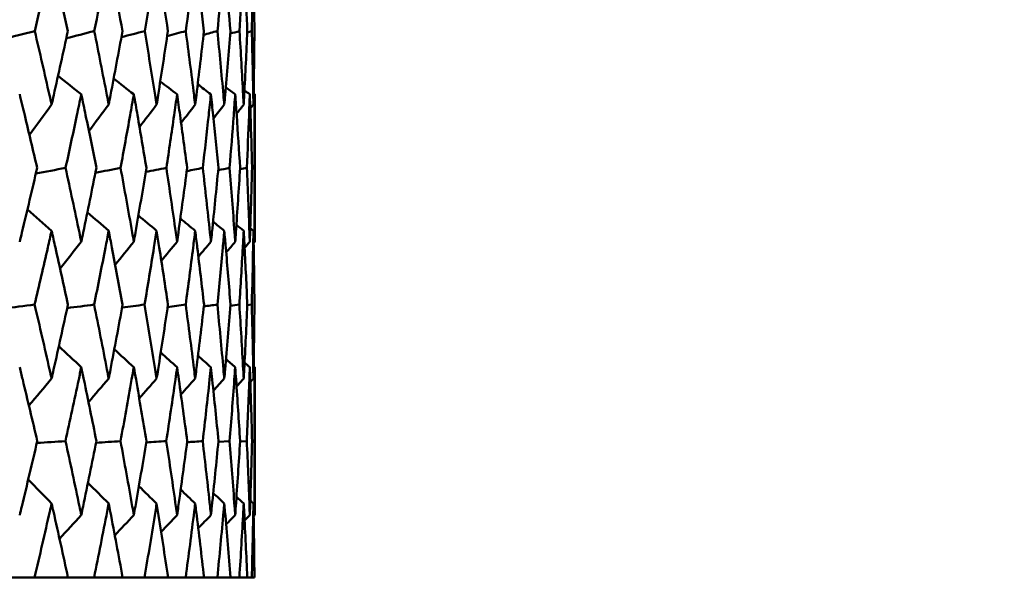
# Model space of a CAD drawing. Header units: millimetres. Extents: x 61 to 1929, y 482 to 2664.
# Tile 81 of 219: x 577.47 to 585.45, y 713.27 to 717.87. Entities that reach past the tile are written whole.
import ezdxf

# ---------------------------------------------------------------- set-up
doc = ezdxf.new("R2010")
doc.units = ezdxf.units.MM
doc.header["$LTSCALE"] = 10
doc.layers.add('Widoczne (ISO)', color=7, linetype='Continuous', lineweight=50)

msp = doc.modelspace()

# ---------------------------------------------------------------- linework, layer by layer
at = {"layer": 'Widoczne (ISO)'}
for p, q in [((579.3742, 717.2636), (579.3742, 716.0701)), ((579.3531, 716.6642), (579.3714, 716.6681)), ((579.3143, 715.5562), (579.3508, 715.5613)), ((579.3742, 715.0544), (579.3742, 713.8578)), ((579.0803, 714.45), (579.171, 714.4562)), ((579.2561, 714.4524), (579.3105, 714.4562)), ((579.3532, 714.4549), (579.3713, 714.4562)), ((577.5913, 713.3536), (577.3465, 713.3536)), ((577.5913, 713.3536), (577.862, 713.3536)), ((578.0737, 713.3536), (577.862, 713.3536)), ((578.0737, 713.3536), (578.3046, 713.3536)), ((578.4822, 713.3536), (578.3046, 713.3536)), ((578.4822, 713.3536), (578.6724, 713.3536)), ((578.8154, 713.3536), (578.6724, 713.3536)), ((578.8154, 713.3536), (578.9641, 713.3536)), ((579.0718, 713.3536), (578.9641, 713.3536)), ((579.0718, 713.3536), (579.1784, 713.3536)), ((579.2505, 713.3536), (579.1784, 713.3536)), ((579.2505, 713.3536), (579.3146, 713.3536)), ((579.3508, 713.3536), (579.3146, 713.3536)), ((579.3508, 713.3536), (579.3722, 713.3536))]:
    msp.add_line(p, q, dxfattribs=at)
msp.add_circle((559.3742, 751.3536), 50, dxfattribs=at)
for points, knots in [([(577.7293, 718.3678), (577.714, 718.3002), (577.6986, 718.2325), (577.6534, 718.0351), (577.6233, 717.9054), (577.5929, 717.7757)], [0.03825175, 0.03825175, 0.03825175, 0.03825175, 0.06160817, 0.06160817, 0.10638617, 0.10638617, 0.10638617, 0.10638617]), ([(577.8606, 717.7757), (577.8324, 717.9054), (577.8038, 718.0351), (577.7598, 718.2325), (577.7446, 718.3002), (577.7293, 718.3678)], [0.01681985, 0.01681985, 0.01681985, 0.01681985, 0.06159108, 0.06159108, 0.08495433, 0.08495433, 0.08495433, 0.08495433]), ([(578.1918, 718.3678), (578.1788, 718.3002), (578.1656, 718.2325), (578.127, 718.0351), (578.1012, 717.9054), (578.075, 717.7757)], [0.03825175, 0.03825175, 0.03825175, 0.03825175, 0.06160817, 0.06160817, 0.10638617, 0.10638617, 0.10638617, 0.10638617]), ([(578.3033, 717.7757), (578.2795, 717.9054), (578.2553, 718.0351), (578.2178, 718.2325), (578.2049, 718.3002), (578.1918, 718.3678)], [0.01681985, 0.01681985, 0.01681985, 0.01681985, 0.06159108, 0.06159108, 0.08495433, 0.08495433, 0.08495433, 0.08495433]), ([(578.5801, 718.3678), (578.5694, 718.3002), (578.5585, 718.2325), (578.5265, 718.0351), (578.5051, 717.9054), (578.4834, 717.7757)], [0.03825175, 0.03825175, 0.03825175, 0.03825175, 0.06160817, 0.06160817, 0.10638617, 0.10638617, 0.10638617, 0.10638617]), ([(578.6714, 717.7757), (578.652, 717.9054), (578.6322, 718.0351), (578.6015, 718.2325), (578.5909, 718.3002), (578.5801, 718.3678)], [0.01681985, 0.01681985, 0.01681985, 0.01681985, 0.06159108, 0.06159108, 0.08495433, 0.08495433, 0.08495433, 0.08495433]), ([(578.8926, 718.3678), (578.8842, 718.3002), (578.8756, 718.2325), (578.8505, 718.0351), (578.8336, 717.9054), (578.8163, 717.7757)], [0.03825175, 0.03825175, 0.03825175, 0.03825175, 0.06160817, 0.06160817, 0.10638617, 0.10638617, 0.10638617, 0.10638617]), ([(578.9633, 717.7757), (578.9484, 717.9054), (578.9331, 718.0351), (578.9093, 718.2325), (578.901, 718.3002), (578.8926, 718.3678)], [0.01681985, 0.01681985, 0.01681985, 0.01681985, 0.06159108, 0.06159108, 0.08495433, 0.08495433, 0.08495433, 0.08495433]), ([(579.128, 718.3678), (579.122, 718.3002), (579.1158, 718.2325), (579.0976, 718.0351), (579.0852, 717.9054), (579.0725, 717.7757)], [0.03825175, 0.03825175, 0.03825175, 0.03825175, 0.06160817, 0.06160817, 0.10638617, 0.10638617, 0.10638617, 0.10638617]), ([(579.1779, 717.7757), (579.1676, 717.9054), (579.1569, 718.0351), (579.1399, 718.2325), (579.134, 718.3002), (579.128, 718.3678)], [0.01681985, 0.01681985, 0.01681985, 0.01681985, 0.06159108, 0.06159108, 0.08495433, 0.08495433, 0.08495433, 0.08495433]), ([(579.2855, 718.3678), (579.2818, 718.3002), (579.2781, 718.2325), (579.2669, 718.0351), (579.2591, 717.9054), (579.2509, 717.7757)], [0.03825175, 0.03825175, 0.03825175, 0.03825175, 0.06160817, 0.06160817, 0.10638617, 0.10638617, 0.10638617, 0.10638617]), ([(579.3144, 717.7757), (579.3086, 717.9054), (579.3025, 718.0351), (579.2926, 718.2325), (579.2891, 718.3002), (579.2855, 718.3678)], [0.01681985, 0.01681985, 0.01681985, 0.01681985, 0.06159108, 0.06159108, 0.08495433, 0.08495433, 0.08495433, 0.08495433]), ([(579.3644, 718.3678), (579.3631, 718.3002), (579.3618, 718.2325), (579.3576, 718.0351), (579.3545, 717.9054), (579.3509, 717.7757)], [0.03825175, 0.03825175, 0.03825175, 0.03825175, 0.06160817, 0.06160817, 0.10638617, 0.10638617, 0.10638617, 0.10638617]), ([(579.3721, 717.7757), (579.371, 717.9054), (579.3695, 718.0351), (579.3667, 718.2325), (579.3656, 718.3002), (579.3644, 718.3678)], [0.01681985, 0.01681985, 0.01681985, 0.01681985, 0.06159108, 0.06159108, 0.08495433, 0.08495433, 0.08495433, 0.08495433]), ([(577.5929, 717.7757), (577.6332, 717.6027), (577.673, 717.4296), (577.7178, 717.231), (577.7236, 717.2054), (577.7293, 717.1799)], [0.02053386, 0.02053386, 0.02053386, 0.02053386, 0.08016461, 0.08016461, 0.08898694, 0.08898694, 0.08898694, 0.08898694]), ([(577.7293, 717.1799), (577.7351, 717.2054), (577.7408, 717.2309), (577.7852, 717.4295), (577.8232, 717.6026), (577.8606, 717.7757)], [0.07138254, 0.07138254, 0.07138254, 0.07138254, 0.08018544, 0.08018544, 0.13983561, 0.13983561, 0.13983561, 0.13983561]), ([(578.075, 717.7757), (578.1097, 717.6027), (578.1437, 717.4296), (578.182, 717.231), (578.1869, 717.2054), (578.1918, 717.1799)], [0.02053386, 0.02053386, 0.02053386, 0.02053386, 0.08016461, 0.08016461, 0.08898694, 0.08898694, 0.08898694, 0.08898694]), ([(578.1918, 717.1799), (578.1967, 717.2054), (578.2016, 717.2309), (578.2394, 717.4295), (578.2717, 717.6026), (578.3033, 717.7757)], [0.07138254, 0.07138254, 0.07138254, 0.07138254, 0.08018544, 0.08018544, 0.13983561, 0.13983561, 0.13983561, 0.13983561]), ([(578.4834, 717.7757), (578.5122, 717.6027), (578.5404, 717.4296), (578.572, 717.231), (578.5761, 717.2054), (578.5801, 717.1799)], [0.02053386, 0.02053386, 0.02053386, 0.02053386, 0.08016461, 0.08016461, 0.08898694, 0.08898694, 0.08898694, 0.08898694]), ([(578.5801, 717.1799), (578.5841, 717.2054), (578.5881, 717.2309), (578.6193, 717.4295), (578.6457, 717.6026), (578.6714, 717.7757)], [0.07138254, 0.07138254, 0.07138254, 0.07138254, 0.08018544, 0.08018544, 0.13983561, 0.13983561, 0.13983561, 0.13983561]), ([(578.8163, 717.7757), (578.8392, 717.6027), (578.8615, 717.4296), (578.8862, 717.231), (578.8894, 717.2054), (578.8926, 717.1799)], [0.02053386, 0.02053386, 0.02053386, 0.02053386, 0.08016461, 0.08016461, 0.08898694, 0.08898694, 0.08898694, 0.08898694]), ([(578.8926, 717.1799), (578.8957, 717.2054), (578.8989, 717.2309), (578.9231, 717.4295), (578.9436, 717.6026), (578.9633, 717.7757)], [0.07138254, 0.07138254, 0.07138254, 0.07138254, 0.08018544, 0.08018544, 0.13983561, 0.13983561, 0.13983561, 0.13983561]), ([(579.0725, 717.7757), (579.0894, 717.6027), (579.1056, 717.4296), (579.1234, 717.231), (579.1257, 717.2054), (579.128, 717.1799)], [0.02053386, 0.02053386, 0.02053386, 0.02053386, 0.08016461, 0.08016461, 0.08898694, 0.08898694, 0.08898694, 0.08898694]), ([(579.128, 717.1799), (579.1303, 717.2054), (579.1325, 717.2309), (579.1498, 717.4295), (579.1642, 717.6026), (579.1779, 717.7757)], [0.07138254, 0.07138254, 0.07138254, 0.07138254, 0.08018544, 0.08018544, 0.13983561, 0.13983561, 0.13983561, 0.13983561]), ([(579.2509, 717.7757), (579.2618, 717.6027), (579.2719, 717.4296), (579.2827, 717.231), (579.2841, 717.2054), (579.2855, 717.1799)], [0.02053386, 0.02053386, 0.02053386, 0.02053386, 0.08016461, 0.08016461, 0.08898694, 0.08898694, 0.08898694, 0.08898694]), ([(579.2855, 717.1799), (579.2868, 717.2054), (579.2882, 717.2309), (579.2985, 717.4295), (579.3068, 717.6026), (579.3144, 717.7757)], [0.07138254, 0.07138254, 0.07138254, 0.07138254, 0.08018544, 0.08018544, 0.13983561, 0.13983561, 0.13983561, 0.13983561]), ([(579.3509, 717.7757), (579.3557, 717.6027), (579.3597, 717.4296), (579.3634, 717.231), (579.3639, 717.2054), (579.3644, 717.1799)], [0.02053386, 0.02053386, 0.02053386, 0.02053386, 0.08016461, 0.08016461, 0.08898694, 0.08898694, 0.08898694, 0.08898694]), ([(579.3644, 717.1799), (579.3648, 717.2054), (579.3653, 717.2309), (579.3685, 717.4295), (579.3707, 717.6026), (579.3721, 717.7757)], [0.07138254, 0.07138254, 0.07138254, 0.07138254, 0.08018544, 0.08018544, 0.13983561, 0.13983561, 0.13983561, 0.13983561]), ([(577.6124, 716.6681), (577.5792, 716.8101), (577.5457, 716.9521), (577.4981, 717.1506), (577.4845, 717.2071), (577.4708, 717.2636)], [0.01259731, 0.01259731, 0.01259731, 0.01259731, 0.06159863, 0.06159863, 0.08110666, 0.08110666, 0.08110666, 0.08110666]), ([(577.9698, 717.2636), (577.9579, 717.2071), (577.946, 717.1506), (577.904, 716.9521), (577.8734, 716.8101), (577.8424, 716.6681)], [0.04208868, 0.04208868, 0.04208868, 0.04208868, 0.06158988, 0.06158988, 0.11059803, 0.11059803, 0.11059803, 0.11059803]), ([(578.0918, 716.6681), (578.0633, 716.8101), (578.0344, 716.9521), (577.9934, 717.1506), (577.9816, 717.2071), (577.9698, 717.2636)], [0.01259731, 0.01259731, 0.01259731, 0.01259731, 0.06159863, 0.06159863, 0.08110666, 0.08110666, 0.08110666, 0.08110666]), ([(578.3954, 717.2636), (578.3854, 717.2071), (578.3754, 717.1506), (578.34, 716.9521), (578.3142, 716.8101), (578.288, 716.6681)], [0.04208868, 0.04208868, 0.04208868, 0.04208868, 0.06158988, 0.06158988, 0.11059803, 0.11059803, 0.11059803, 0.11059803]), ([(578.4973, 716.6681), (578.4736, 716.8101), (578.4495, 716.9521), (578.4152, 717.1506), (578.4053, 717.2071), (578.3954, 717.2636)], [0.01259731, 0.01259731, 0.01259731, 0.01259731, 0.06159863, 0.06159863, 0.08110666, 0.08110666, 0.08110666, 0.08110666]), ([(578.7459, 717.2636), (578.7379, 717.2071), (578.7298, 717.1506), (578.7012, 716.9521), (578.6803, 716.8101), (578.6589, 716.6681)], [0.04208868, 0.04208868, 0.04208868, 0.04208868, 0.06158988, 0.06158988, 0.11059803, 0.11059803, 0.11059803, 0.11059803]), ([(578.8273, 716.6681), (578.8086, 716.8101), (578.7894, 716.9521), (578.7618, 717.1506), (578.7539, 717.2071), (578.7459, 717.2636)], [0.01259731, 0.01259731, 0.01259731, 0.01259731, 0.06159863, 0.06159863, 0.08110666, 0.08110666, 0.08110666, 0.08110666]), ([(579.02, 717.2636), (579.0139, 717.2071), (579.0079, 717.1506), (578.9862, 716.9521), (578.9702, 716.8101), (578.9537, 716.6681)], [0.04208868, 0.04208868, 0.04208868, 0.04208868, 0.06158988, 0.06158988, 0.11059803, 0.11059803, 0.11059803, 0.11059803]), ([(579.0806, 716.6681), (579.0668, 716.8101), (579.0526, 716.9521), (579.0319, 717.1506), (579.026, 717.2071), (579.02, 717.2636)], [0.01259731, 0.01259731, 0.01259731, 0.01259731, 0.06159863, 0.06159863, 0.08110666, 0.08110666, 0.08110666, 0.08110666]), ([(579.2165, 717.2636), (579.2125, 717.2071), (579.2084, 717.1506), (579.1937, 716.9521), (579.1827, 716.8101), (579.1712, 716.6681)], [0.04208868, 0.04208868, 0.04208868, 0.04208868, 0.06158988, 0.06158988, 0.11059803, 0.11059803, 0.11059803, 0.11059803]), ([(579.2561, 716.6681), (579.2474, 716.8101), (579.2381, 716.9521), (579.2245, 717.1506), (579.2206, 717.2071), (579.2165, 717.2636)], [0.01259731, 0.01259731, 0.01259731, 0.01259731, 0.06159863, 0.06159863, 0.08110666, 0.08110666, 0.08110666, 0.08110666]), ([(579.3348, 717.2636), (579.3327, 717.2071), (579.3306, 717.1506), (579.323, 716.9521), (579.3171, 716.8101), (579.3106, 716.6681)], [0.04208868, 0.04208868, 0.04208868, 0.04208868, 0.06158988, 0.06158988, 0.11059803, 0.11059803, 0.11059803, 0.11059803]), ([(579.3532, 716.6681), (579.3495, 716.8101), (579.3453, 716.9521), (579.3387, 717.1506), (579.3368, 717.2071), (579.3348, 717.2636)], [0.01259731, 0.01259731, 0.01259731, 0.01259731, 0.06159863, 0.06159863, 0.08110666, 0.08110666, 0.08110666, 0.08110666]), ([(579.3742, 717.2636), (579.3742, 717.2071), (579.3741, 717.1506), (579.3736, 716.9521), (579.3727, 716.8101), (579.3714, 716.6681)], [0.04208868, 0.04208868, 0.04208868, 0.04208868, 0.06158988, 0.06158988, 0.11059803, 0.11059803, 0.11059803, 0.11059803]), ([(577.4708, 716.0701), (577.4769, 716.0954), (577.483, 716.1207), (577.5308, 716.32), (577.5719, 716.4941), (577.6124, 716.6681)], [0.06686277, 0.06686277, 0.06686277, 0.06686277, 0.07557848, 0.07557848, 0.13558897, 0.13558897, 0.13558897, 0.13558897]), ([(577.8424, 716.6681), (577.8802, 716.4941), (577.9174, 716.3201), (577.9592, 716.1208), (577.9645, 716.0954), (577.9698, 716.0701)], [0.01556037, 0.01556037, 0.01556037, 0.01556037, 0.07555527, 0.07555527, 0.08428623, 0.08428623, 0.08428623, 0.08428623]), ([(577.9698, 716.0701), (577.975, 716.0954), (577.9803, 716.1207), (578.0216, 716.32), (578.057, 716.4941), (578.0918, 716.6681)], [0.06686277, 0.06686277, 0.06686277, 0.06686277, 0.07557848, 0.07557848, 0.13558897, 0.13558897, 0.13558897, 0.13558897]), ([(578.288, 716.6681), (578.32, 716.4941), (578.3513, 716.3201), (578.3865, 716.1208), (578.3909, 716.0954), (578.3954, 716.0701)], [0.01556037, 0.01556037, 0.01556037, 0.01556037, 0.07555527, 0.07555527, 0.08428623, 0.08428623, 0.08428623, 0.08428623]), ([(578.3954, 716.0701), (578.3998, 716.0954), (578.4042, 716.1207), (578.4389, 716.32), (578.4684, 716.4941), (578.4973, 716.6681)], [0.06686277, 0.06686277, 0.06686277, 0.06686277, 0.07557848, 0.07557848, 0.13558897, 0.13558897, 0.13558897, 0.13558897]), ([(578.6589, 716.6681), (578.685, 716.4941), (578.7104, 716.3201), (578.7387, 716.1208), (578.7423, 716.0954), (578.7459, 716.0701)], [0.01556037, 0.01556037, 0.01556037, 0.01556037, 0.07555527, 0.07555527, 0.08428623, 0.08428623, 0.08428623, 0.08428623]), ([(578.7459, 716.0701), (578.7495, 716.0954), (578.753, 716.1207), (578.7808, 716.32), (578.8045, 716.4941), (578.8273, 716.6681)], [0.06686277, 0.06686277, 0.06686277, 0.06686277, 0.07557848, 0.07557848, 0.13558897, 0.13558897, 0.13558897, 0.13558897]), ([(578.9537, 716.6681), (578.9738, 716.4941), (578.9932, 716.3201), (579.0146, 716.1208), (579.0173, 716.0954), (579.02, 716.0701)], [0.01556037, 0.01556037, 0.01556037, 0.01556037, 0.07555527, 0.07555527, 0.08428623, 0.08428623, 0.08428623, 0.08428623]), ([(579.02, 716.0701), (579.0227, 716.0954), (579.0253, 716.1207), (579.0462, 716.32), (579.0638, 716.4941), (579.0806, 716.6681)], [0.06686277, 0.06686277, 0.06686277, 0.06686277, 0.07557848, 0.07557848, 0.13558897, 0.13558897, 0.13558897, 0.13558897]), ([(579.1712, 716.6681), (579.1852, 716.4941), (579.1985, 716.3201), (579.2129, 716.1208), (579.2147, 716.0954), (579.2165, 716.0701)], [0.01556037, 0.01556037, 0.01556037, 0.01556037, 0.07555527, 0.07555527, 0.08428623, 0.08428623, 0.08428623, 0.08428623]), ([(579.2165, 716.0701), (579.2183, 716.0954), (579.2201, 716.1207), (579.234, 716.32), (579.2454, 716.4941), (579.2561, 716.6681)], [0.06686277, 0.06686277, 0.06686277, 0.06686277, 0.07557848, 0.07557848, 0.13558897, 0.13558897, 0.13558897, 0.13558897]), ([(579.3106, 716.6681), (579.3185, 716.4941), (579.3256, 716.3201), (579.3329, 716.1208), (579.3339, 716.0954), (579.3348, 716.0701)], [0.01556037, 0.01556037, 0.01556037, 0.01556037, 0.07555527, 0.07555527, 0.08428623, 0.08428623, 0.08428623, 0.08428623]), ([(579.3348, 716.0701), (579.3357, 716.0954), (579.3365, 716.1207), (579.3434, 716.32), (579.3486, 716.4941), (579.3532, 716.6681)], [0.06686277, 0.06686277, 0.06686277, 0.06686277, 0.07557848, 0.07557848, 0.13558897, 0.13558897, 0.13558897, 0.13558897]), ([(579.3714, 716.6681), (579.373, 716.4941), (579.374, 716.3201), (579.3742, 716.1208), (579.3742, 716.0954), (579.3742, 716.0701)], [0.01556037, 0.01556037, 0.01556037, 0.01556037, 0.07555527, 0.07555527, 0.08428623, 0.08428623, 0.08428623, 0.08428623]), ([(577.7293, 716.1589), (577.7191, 716.1138), (577.7089, 716.0687), (577.6635, 715.8695), (577.6279, 715.7154), (577.5917, 715.5613)], [0.04598621, 0.04598621, 0.04598621, 0.04598621, 0.06155279, 0.06155279, 0.11473062, 0.11473062, 0.11473062, 0.11473062]), ([(577.8616, 715.5613), (577.8282, 715.7154), (577.7943, 715.8695), (577.7497, 716.0686), (577.7395, 716.1138), (577.7293, 716.1589)], [0.00838421, 0.00838421, 0.00838421, 0.00838421, 0.06155515, 0.06155515, 0.07712864, 0.07712864, 0.07712864, 0.07712864]), ([(578.1918, 716.1589), (578.1832, 716.1138), (578.1744, 716.0687), (578.1356, 715.8695), (578.1051, 715.7154), (578.074, 715.5613)], [0.04598621, 0.04598621, 0.04598621, 0.04598621, 0.06155279, 0.06155279, 0.11473062, 0.11473062, 0.11473062, 0.11473062]), ([(578.3043, 715.5613), (578.276, 715.7154), (578.2471, 715.8695), (578.2092, 716.0686), (578.2005, 716.1138), (578.1918, 716.1589)], [0.00838421, 0.00838421, 0.00838421, 0.00838421, 0.06155515, 0.06155515, 0.07712864, 0.07712864, 0.07712864, 0.07712864]), ([(578.5801, 716.1589), (578.5729, 716.1138), (578.5657, 716.0687), (578.5337, 715.8695), (578.5084, 715.7154), (578.4825, 715.5613)], [0.04598621, 0.04598621, 0.04598621, 0.04598621, 0.06155279, 0.06155279, 0.11473062, 0.11473062, 0.11473062, 0.11473062]), ([(578.6721, 715.5613), (578.6491, 715.7154), (578.6256, 715.8695), (578.5944, 716.0686), (578.5873, 716.1138), (578.5801, 716.1589)], [0.00838421, 0.00838421, 0.00838421, 0.00838421, 0.06155515, 0.06155515, 0.07712864, 0.07712864, 0.07712864, 0.07712864]), ([(578.8926, 716.1589), (578.887, 716.1138), (578.8813, 716.0687), (578.8562, 715.8695), (578.8362, 715.7154), (578.8156, 715.5613)], [0.04598621, 0.04598621, 0.04598621, 0.04598621, 0.06155279, 0.06155279, 0.11473062, 0.11473062, 0.11473062, 0.11473062]), ([(578.9639, 715.5613), (578.9462, 715.7154), (578.928, 715.8695), (578.9037, 716.0686), (578.8982, 716.1138), (578.8926, 716.1589)], [0.00838421, 0.00838421, 0.00838421, 0.00838421, 0.06155515, 0.06155515, 0.07712864, 0.07712864, 0.07712864, 0.07712864]), ([(579.128, 716.1589), (579.124, 716.1138), (579.1199, 716.0687), (579.1018, 715.8695), (579.0872, 715.7154), (579.072, 715.5613)], [0.04598621, 0.04598621, 0.04598621, 0.04598621, 0.06155279, 0.06155279, 0.11473062, 0.11473062, 0.11473062, 0.11473062]), ([(579.1783, 715.5613), (579.1661, 715.7154), (579.1533, 715.8695), (579.136, 716.0686), (579.132, 716.1138), (579.128, 716.1589)], [0.00838421, 0.00838421, 0.00838421, 0.00838421, 0.06155515, 0.06155515, 0.07712864, 0.07712864, 0.07712864, 0.07712864]), ([(579.2855, 716.1589), (579.2831, 716.1138), (579.2806, 716.0687), (579.2695, 715.8695), (579.2603, 715.7154), (579.2506, 715.5613)], [0.04598621, 0.04598621, 0.04598621, 0.04598621, 0.06155279, 0.06155279, 0.11473062, 0.11473062, 0.11473062, 0.11473062]), ([(579.3146, 715.5613), (579.3078, 715.7154), (579.3005, 715.8695), (579.2902, 716.0686), (579.2879, 716.1138), (579.2855, 716.1589)], [0.00838421, 0.00838421, 0.00838421, 0.00838421, 0.06155515, 0.06155515, 0.07712864, 0.07712864, 0.07712864, 0.07712864]), ([(579.3644, 716.1589), (579.3636, 716.1138), (579.3627, 716.0687), (579.3587, 715.8695), (579.355, 715.7154), (579.3508, 715.5613)], [0.04598621, 0.04598621, 0.04598621, 0.04598621, 0.06155279, 0.06155279, 0.11473062, 0.11473062, 0.11473062, 0.11473062]), ([(579.3721, 715.5613), (579.3709, 715.7154), (579.369, 715.8695), (579.3659, 716.0686), (579.3652, 716.1138), (579.3644, 716.1589)], [0.00838421, 0.00838421, 0.00838421, 0.00838421, 0.06155515, 0.06155515, 0.07712864, 0.07712864, 0.07712864, 0.07712864]), ([(577.5917, 715.5613), (577.6327, 715.3862), (577.673, 715.2111), (577.7183, 715.0115), (577.7238, 714.987), (577.7293, 714.9625)], [0.01044349, 0.01044349, 0.01044349, 0.01044349, 0.07085106, 0.07085106, 0.07930241, 0.07930241, 0.07930241, 0.07930241]), ([(577.7293, 714.9625), (577.7348, 714.9869), (577.7403, 715.0114), (577.7851, 715.211), (577.8237, 715.3862), (577.8616, 715.5613)], [0.06241522, 0.06241522, 0.06241522, 0.06241522, 0.0708546, 0.0708546, 0.13127416, 0.13127416, 0.13127416, 0.13127416]), ([(578.074, 715.5613), (578.1092, 715.3862), (578.1438, 715.2111), (578.1824, 715.0115), (578.1871, 714.987), (578.1918, 714.9625)], [0.01044349, 0.01044349, 0.01044349, 0.01044349, 0.07085106, 0.07085106, 0.07930241, 0.07930241, 0.07930241, 0.07930241]), ([(578.1918, 714.9625), (578.1965, 714.9869), (578.2012, 715.0114), (578.2394, 715.211), (578.2722, 715.3862), (578.3043, 715.5613)], [0.06241522, 0.06241522, 0.06241522, 0.06241522, 0.0708546, 0.0708546, 0.13127416, 0.13127416, 0.13127416, 0.13127416]), ([(578.4825, 715.5613), (578.5118, 715.3862), (578.5405, 715.2111), (578.5723, 715.0115), (578.5762, 714.987), (578.5801, 714.9625)], [0.01044349, 0.01044349, 0.01044349, 0.01044349, 0.07085106, 0.07085106, 0.07930241, 0.07930241, 0.07930241, 0.07930241]), ([(578.5801, 714.9625), (578.584, 714.9869), (578.5878, 715.0114), (578.6192, 715.211), (578.6461, 715.3862), (578.6721, 715.5613)], [0.06241522, 0.06241522, 0.06241522, 0.06241522, 0.0708546, 0.0708546, 0.13127416, 0.13127416, 0.13127416, 0.13127416]), ([(578.8156, 715.5613), (578.8389, 715.3862), (578.8615, 715.2111), (578.8865, 715.0115), (578.8895, 714.987), (578.8926, 714.9625)], [0.01044349, 0.01044349, 0.01044349, 0.01044349, 0.07085106, 0.07085106, 0.07930241, 0.07930241, 0.07930241, 0.07930241]), ([(578.8926, 714.9625), (578.8956, 714.9869), (578.8986, 715.0114), (578.9231, 715.211), (578.9439, 715.3862), (578.9639, 715.5613)], [0.06241522, 0.06241522, 0.06241522, 0.06241522, 0.0708546, 0.0708546, 0.13127416, 0.13127416, 0.13127416, 0.13127416]), ([(579.072, 715.5613), (579.0892, 715.3862), (579.1057, 715.2111), (579.1236, 715.0115), (579.1258, 714.987), (579.128, 714.9625)], [0.01044349, 0.01044349, 0.01044349, 0.01044349, 0.07085106, 0.07085106, 0.07930241, 0.07930241, 0.07930241, 0.07930241]), ([(579.128, 714.9625), (579.1302, 714.9869), (579.1323, 715.0114), (579.1498, 715.211), (579.1644, 715.3862), (579.1783, 715.5613)], [0.06241522, 0.06241522, 0.06241522, 0.06241522, 0.0708546, 0.0708546, 0.13127416, 0.13127416, 0.13127416, 0.13127416]), ([(579.2506, 715.5613), (579.2616, 715.3862), (579.2719, 715.2111), (579.2828, 715.0115), (579.2842, 714.987), (579.2855, 714.9625)], [0.01044349, 0.01044349, 0.01044349, 0.01044349, 0.07085106, 0.07085106, 0.07930241, 0.07930241, 0.07930241, 0.07930241]), ([(579.2855, 714.9625), (579.2868, 714.9869), (579.2881, 715.0114), (579.2985, 715.211), (579.3069, 715.3862), (579.3146, 715.5613)], [0.06241522, 0.06241522, 0.06241522, 0.06241522, 0.0708546, 0.0708546, 0.13127416, 0.13127416, 0.13127416, 0.13127416]), ([(579.3508, 715.5613), (579.3556, 715.3862), (579.3597, 715.2111), (579.3635, 715.0115), (579.3639, 714.987), (579.3644, 714.9625)], [0.01044349, 0.01044349, 0.01044349, 0.01044349, 0.07085106, 0.07085106, 0.07930241, 0.07930241, 0.07930241, 0.07930241]), ([(579.3644, 714.9625), (579.3648, 714.9869), (579.3652, 715.0114), (579.3685, 715.211), (579.3707, 715.3862), (579.3721, 715.5613)], [0.06241522, 0.06241522, 0.06241522, 0.06241522, 0.0708546, 0.0708546, 0.13127416, 0.13127416, 0.13127416, 0.13127416]), ([(577.6132, 714.4562), (577.5744, 714.6221), (577.535, 714.7881), (577.487, 714.9875), (577.4789, 715.021), (577.4708, 715.0544)], [0.00418374, 0.00418374, 0.00418374, 0.00418374, 0.06147247, 0.06147247, 0.07302352, 0.07302352, 0.07302352, 0.07302352]), ([(577.9698, 715.0544), (577.9628, 715.021), (577.9557, 714.9875), (577.9136, 714.7881), (577.878, 714.6221), (577.8417, 714.4562)], [0.04993807, 0.04993807, 0.04993807, 0.04993807, 0.0614821, 0.0614821, 0.11877783, 0.11877783, 0.11877783, 0.11877783]), ([(578.0924, 714.4562), (578.0591, 714.6221), (578.0252, 714.7881), (577.9838, 714.9875), (577.9768, 715.021), (577.9698, 715.0544)], [0.00418374, 0.00418374, 0.00418374, 0.00418374, 0.06147247, 0.06147247, 0.07302352, 0.07302352, 0.07302352, 0.07302352]), ([(578.3954, 715.0544), (578.3895, 715.021), (578.3836, 714.9875), (578.3482, 714.7881), (578.3181, 714.6221), (578.2874, 714.4562)], [0.04993807, 0.04993807, 0.04993807, 0.04993807, 0.0614821, 0.0614821, 0.11877783, 0.11877783, 0.11877783, 0.11877783]), ([(578.4978, 714.4562), (578.4702, 714.6221), (578.4419, 714.7881), (578.4071, 714.9875), (578.4012, 715.021), (578.3954, 715.0544)], [0.00418374, 0.00418374, 0.00418374, 0.00418374, 0.06147247, 0.06147247, 0.07302352, 0.07302352, 0.07302352, 0.07302352]), ([(578.7459, 715.0544), (578.7412, 715.021), (578.7364, 714.9875), (578.7079, 714.7881), (578.6834, 714.6221), (578.6584, 714.4562)], [0.04993807, 0.04993807, 0.04993807, 0.04993807, 0.0614821, 0.0614821, 0.11877783, 0.11877783, 0.11877783, 0.11877783]), ([(578.8278, 714.4562), (578.8058, 714.6221), (578.7833, 714.7881), (578.7553, 714.9875), (578.7506, 715.021), (578.7459, 715.0544)], [0.00418374, 0.00418374, 0.00418374, 0.00418374, 0.06147247, 0.06147247, 0.07302352, 0.07302352, 0.07302352, 0.07302352]), ([(579.02, 715.0544), (579.0164, 715.021), (579.0128, 714.9875), (578.9912, 714.7881), (578.9726, 714.6221), (578.9533, 714.4562)], [0.04993807, 0.04993807, 0.04993807, 0.04993807, 0.0614821, 0.0614821, 0.11877783, 0.11877783, 0.11877783, 0.11877783]), ([(579.0809, 714.4562), (579.0648, 714.6221), (579.048, 714.7881), (579.0271, 714.9875), (579.0235, 715.021), (579.02, 715.0544)], [0.00418374, 0.00418374, 0.00418374, 0.00418374, 0.06147247, 0.06147247, 0.07302352, 0.07302352, 0.07302352, 0.07302352]), ([(579.2165, 715.0544), (579.2141, 715.021), (579.2117, 714.9875), (579.1972, 714.7881), (579.1844, 714.6221), (579.171, 714.4562)], [0.04993807, 0.04993807, 0.04993807, 0.04993807, 0.0614821, 0.0614821, 0.11877783, 0.11877783, 0.11877783, 0.11877783]), ([(579.2563, 714.4562), (579.2461, 714.6221), (579.2352, 714.7881), (579.2213, 714.9875), (579.2189, 715.021), (579.2165, 715.0544)], [0.00418374, 0.00418374, 0.00418374, 0.00418374, 0.06147247, 0.06147247, 0.07302352, 0.07302352, 0.07302352, 0.07302352]), ([(579.3348, 715.0544), (579.3336, 715.021), (579.3323, 714.9875), (579.3249, 714.7881), (579.318, 714.6221), (579.3105, 714.4562)], [0.04993807, 0.04993807, 0.04993807, 0.04993807, 0.0614821, 0.0614821, 0.11877783, 0.11877783, 0.11877783, 0.11877783]), ([(579.3533, 714.4562), (579.3489, 714.6221), (579.3439, 714.7881), (579.3371, 714.9875), (579.336, 715.021), (579.3348, 715.0544)], [0.00418374, 0.00418374, 0.00418374, 0.00418374, 0.06147247, 0.06147247, 0.07302352, 0.07302352, 0.07302352, 0.07302352]), ([(579.3742, 715.0544), (579.3742, 715.021), (579.3742, 714.9875), (579.3739, 714.7881), (579.3729, 714.6221), (579.3713, 714.4562)], [0.04993807, 0.04993807, 0.04993807, 0.04993807, 0.0614821, 0.0614821, 0.11877783, 0.11877783, 0.11877783, 0.11877783]), ([(577.4708, 713.8578), (577.4764, 713.881), (577.482, 713.9042), (577.5302, 714.1036), (577.572, 714.2799), (577.6132, 714.4562)], [0.05804162, 0.05804162, 0.05804162, 0.05804162, 0.06605559, 0.06605559, 0.12689392, 0.12689392, 0.12689392, 0.12689392]), ([(577.8417, 714.4562), (577.8802, 714.2799), (577.918, 714.1037), (577.96, 713.9043), (577.9649, 713.881), (577.9698, 713.8578)], [0.00523804, 0.00523804, 0.00523804, 0.00523804, 0.06606705, 0.06606705, 0.07409033, 0.07409033, 0.07409033, 0.07409033]), ([(577.9698, 713.8578), (577.9746, 713.881), (577.9795, 713.9042), (578.0211, 714.1036), (578.0571, 714.2799), (578.0924, 714.4562)], [0.05804162, 0.05804162, 0.05804162, 0.05804162, 0.06605559, 0.06605559, 0.12689392, 0.12689392, 0.12689392, 0.12689392]), ([(578.2874, 714.4562), (578.3199, 714.2799), (578.3518, 714.1037), (578.3872, 713.9043), (578.3913, 713.881), (578.3954, 713.8578)], [0.00523804, 0.00523804, 0.00523804, 0.00523804, 0.06606705, 0.06606705, 0.07409033, 0.07409033, 0.07409033, 0.07409033]), ([(578.3954, 713.8578), (578.3994, 713.881), (578.4035, 713.9042), (578.4384, 714.1036), (578.4685, 714.2799), (578.4978, 714.4562)], [0.05804162, 0.05804162, 0.05804162, 0.05804162, 0.06605559, 0.06605559, 0.12689392, 0.12689392, 0.12689392, 0.12689392]), ([(578.6584, 714.4562), (578.685, 714.2799), (578.7108, 714.1037), (578.7393, 713.9043), (578.7426, 713.881), (578.7459, 713.8578)], [0.00523804, 0.00523804, 0.00523804, 0.00523804, 0.06606705, 0.06606705, 0.07409033, 0.07409033, 0.07409033, 0.07409033]), ([(578.7459, 713.8578), (578.7492, 713.881), (578.7525, 713.9042), (578.7805, 714.1036), (578.8045, 714.2799), (578.8278, 714.4562)], [0.05804162, 0.05804162, 0.05804162, 0.05804162, 0.06605559, 0.06605559, 0.12689392, 0.12689392, 0.12689392, 0.12689392]), ([(578.9533, 714.4562), (578.9738, 714.2799), (578.9935, 714.1037), (579.015, 713.9043), (579.0175, 713.881), (579.02, 713.8578)], [0.00523804, 0.00523804, 0.00523804, 0.00523804, 0.06606705, 0.06606705, 0.07409033, 0.07409033, 0.07409033, 0.07409033]), ([(579.02, 713.8578), (579.0224, 713.881), (579.0249, 713.9042), (579.046, 714.1036), (579.0638, 714.2799), (579.0809, 714.4562)], [0.05804162, 0.05804162, 0.05804162, 0.05804162, 0.06605559, 0.06605559, 0.12689392, 0.12689392, 0.12689392, 0.12689392]), ([(579.171, 714.4562), (579.1852, 714.2799), (579.1987, 714.1037), (579.2132, 713.9043), (579.2149, 713.881), (579.2165, 713.8578)], [0.00523804, 0.00523804, 0.00523804, 0.00523804, 0.06606705, 0.06606705, 0.07409033, 0.07409033, 0.07409033, 0.07409033]), ([(579.2165, 713.8578), (579.2182, 713.881), (579.2198, 713.9042), (579.2338, 714.1036), (579.2455, 714.2799), (579.2563, 714.4562)], [0.05804162, 0.05804162, 0.05804162, 0.05804162, 0.06605559, 0.06605559, 0.12689392, 0.12689392, 0.12689392, 0.12689392]), ([(579.3105, 714.4562), (579.3185, 714.2799), (579.3257, 714.1037), (579.3331, 713.9043), (579.3339, 713.881), (579.3348, 713.8578)], [0.00523804, 0.00523804, 0.00523804, 0.00523804, 0.06606705, 0.06606705, 0.07409033, 0.07409033, 0.07409033, 0.07409033]), ([(579.3348, 713.8578), (579.3356, 713.881), (579.3364, 713.9042), (579.3433, 714.1036), (579.3487, 714.2799), (579.3533, 714.4562)], [0.05804162, 0.05804162, 0.05804162, 0.05804162, 0.06605559, 0.06605559, 0.12689392, 0.12689392, 0.12689392, 0.12689392]), ([(579.3713, 714.4562), (579.373, 714.2799), (579.374, 714.1037), (579.3742, 713.9043), (579.3742, 713.881), (579.3742, 713.8578)], [0.00523804, 0.00523804, 0.00523804, 0.00523804, 0.06606705, 0.06606705, 0.07409033, 0.07409033, 0.07409033, 0.07409033]), ([(577.7293, 713.9512), (577.7244, 713.9296), (577.7196, 713.9081), (577.6743, 713.7089), (577.6331, 713.5312), (577.5913, 713.3536)], [0.05393723, 0.05393723, 0.05393723, 0.05393723, 0.06137399, 0.06137399, 0.12273355, 0.12273355, 0.12273355, 0.12273355]), ([(577.862, 713.3536), (577.8233, 713.5312), (577.784, 713.7088), (577.7391, 713.9081), (577.7342, 713.9296), (577.7293, 713.9512)], [0, 0, 0, 0, 0.06135239, 0.06135239, 0.06879633, 0.06879633, 0.06879633, 0.06879633]), ([(578.1918, 713.9512), (578.1877, 713.9296), (578.1835, 713.9081), (578.1448, 713.7089), (578.1096, 713.5312), (578.0737, 713.3536)], [0.05393723, 0.05393723, 0.05393723, 0.05393723, 0.06137399, 0.06137399, 0.12273355, 0.12273355, 0.12273355, 0.12273355]), ([(578.3046, 713.3536), (578.2719, 713.5312), (578.2384, 713.7088), (578.2002, 713.9081), (578.196, 713.9296), (578.1918, 713.9512)], [0, 0, 0, 0, 0.06135239, 0.06135239, 0.06879633, 0.06879633, 0.06879633, 0.06879633]), ([(578.5801, 713.9512), (578.5767, 713.9296), (578.5732, 713.9081), (578.5414, 713.7089), (578.5122, 713.5312), (578.4822, 713.3536)], [0.05393723, 0.05393723, 0.05393723, 0.05393723, 0.06137399, 0.06137399, 0.12273355, 0.12273355, 0.12273355, 0.12273355]), ([(578.6724, 713.3536), (578.6458, 713.5312), (578.6184, 713.7088), (578.5869, 713.9081), (578.5835, 713.9296), (578.5801, 713.9512)], [0, 0, 0, 0, 0.06135239, 0.06135239, 0.06879633, 0.06879633, 0.06879633, 0.06879633]), ([(578.8926, 713.9512), (578.8899, 713.9296), (578.8872, 713.9081), (578.8622, 713.7089), (578.8392, 713.5312), (578.8154, 713.3536)], [0.05393723, 0.05393723, 0.05393723, 0.05393723, 0.06137399, 0.06137399, 0.12273355, 0.12273355, 0.12273355, 0.12273355]), ([(578.9641, 713.3536), (578.9437, 713.5312), (578.9225, 713.7088), (578.8979, 713.9081), (578.8952, 713.9296), (578.8926, 713.9512)], [0, 0, 0, 0, 0.06135239, 0.06135239, 0.06879633, 0.06879633, 0.06879633, 0.06879633]), ([(579.128, 713.9512), (579.1261, 713.9296), (579.1241, 713.9081), (579.1062, 713.7089), (579.0894, 713.5312), (579.0718, 713.3536)], [0.05393723, 0.05393723, 0.05393723, 0.05393723, 0.06137399, 0.06137399, 0.12273355, 0.12273355, 0.12273355, 0.12273355]), ([(579.1784, 713.3536), (579.1643, 713.5312), (579.1494, 713.7088), (579.1318, 713.9081), (579.1299, 713.9296), (579.128, 713.9512)], [0, 0, 0, 0, 0.06135239, 0.06135239, 0.06879633, 0.06879633, 0.06879633, 0.06879633]), ([(579.2855, 713.9512), (579.2843, 713.9296), (579.2831, 713.9081), (579.2722, 713.7089), (579.2618, 713.5312), (579.2505, 713.3536)], [0.05393723, 0.05393723, 0.05393723, 0.05393723, 0.06137399, 0.06137399, 0.12273355, 0.12273355, 0.12273355, 0.12273355]), ([(579.3146, 713.3536), (579.3068, 713.5312), (579.2982, 713.7088), (579.2878, 713.9081), (579.2866, 713.9296), (579.2855, 713.9512)], [0, 0, 0, 0, 0.06135239, 0.06135239, 0.06879633, 0.06879633, 0.06879633, 0.06879633]), ([(579.3644, 713.9512), (579.364, 713.9296), (579.3636, 713.9081), (579.3598, 713.7089), (579.3557, 713.5312), (579.3508, 713.3536)], [0.05393723, 0.05393723, 0.05393723, 0.05393723, 0.06137399, 0.06137399, 0.12273355, 0.12273355, 0.12273355, 0.12273355]), ([(579.3722, 713.3536), (579.3707, 713.5312), (579.3685, 713.7088), (579.3651, 713.9081), (579.3647, 713.9296), (579.3644, 713.9512)], [0, 0, 0, 0, 0.06135239, 0.06135239, 0.06879633, 0.06879633, 0.06879633, 0.06879633])]:
    msp.add_open_spline(points, degree=3, knots=knots, dxfattribs=at)
for points in [[(577.328, 717.7078), (577.4163, 717.7305), (577.5046, 717.7531), (577.5929, 717.7757)], [(577.8479, 717.7171), (577.9236, 717.7366), (577.9993, 717.7561), (578.075, 717.7757)], [(578.2943, 717.7263), (578.3573, 717.7428), (578.4203, 717.7592), (578.4834, 717.7757)], [(578.6654, 717.7356), (578.7157, 717.749), (578.766, 717.7623), (578.8163, 717.7757)], [(578.9598, 717.7452), (578.9974, 717.7553), (579.0349, 717.7655), (579.0725, 717.7757)], [(579.1763, 717.7549), (579.2012, 717.7619), (579.226, 717.7688), (579.2509, 717.7757)], [(579.3139, 717.7651), (579.3262, 717.7686), (579.3386, 717.7721), (579.3509, 717.7757)], [(577.9698, 717.2636), (577.907, 717.3135), (577.8442, 717.3634), (577.7814, 717.4133)], [(578.3954, 717.2636), (578.3409, 717.306), (578.2864, 717.3483), (578.2319, 717.3906)], [(578.7459, 717.2636), (578.7004, 717.2983), (578.655, 717.333), (578.6095, 717.3677)], [(579.02, 717.2636), (578.9842, 717.2906), (578.9484, 717.3175), (578.9127, 717.3443)], [(579.2165, 717.2636), (579.1911, 717.2826), (579.1657, 717.3015), (579.1403, 717.3204)], [(579.3348, 717.2636), (579.3204, 717.2743), (579.3059, 717.285), (579.2915, 717.2957)], [(579.3742, 717.2636), (579.3714, 717.2657), (579.3687, 717.2678), (579.3659, 717.2698)], [(577.7293, 717.1799), (577.6695, 717.098), (577.6096, 717.0163), (577.5497, 716.9346)], [(578.1918, 717.1799), (578.1384, 717.1086), (578.0849, 717.0373), (578.0314, 716.9661)], [(578.5801, 717.1799), (578.5339, 717.1194), (578.4877, 717.0591), (578.4414, 716.9988)], [(578.8926, 717.1799), (578.8545, 717.1308), (578.8163, 717.0818), (578.7781, 717.0328)], [(579.128, 717.1799), (579.0988, 717.1428), (579.0697, 717.1057), (579.0405, 717.0687)], [(579.2855, 717.1799), (579.2662, 717.1555), (579.2468, 717.1311), (579.2275, 717.1068)], [(579.3644, 717.1799), (579.3558, 717.1691), (579.3473, 717.1584), (579.3388, 717.1477)], [(577.6016, 716.6219), (577.6819, 716.6373), (577.7621, 716.6527), (577.8424, 716.6681)], [(578.0839, 716.6285), (578.1519, 716.6417), (578.2199, 716.6549), (578.288, 716.6681)], [(578.4918, 716.6353), (578.5475, 716.6462), (578.6032, 716.6572), (578.6589, 716.6681)], [(578.8239, 716.6421), (578.8672, 716.6508), (578.9104, 716.6595), (578.9537, 716.6681)], [(579.0788, 716.6492), (579.1096, 716.6555), (579.1404, 716.6618), (579.1712, 716.6681)], [(579.2554, 716.6565), (579.2738, 716.6604), (579.2922, 716.6643), (579.3106, 716.6681)], [(577.7293, 716.1589), (577.664, 716.2162), (577.5986, 716.2735), (577.5331, 716.3308)], [(578.1918, 716.1589), (578.1342, 716.2082), (578.0764, 716.2576), (578.0187, 716.3069)], [(578.5801, 716.1589), (578.5308, 716.2002), (578.4815, 716.2415), (578.4322, 716.2827)], [(578.8926, 716.1589), (578.8524, 716.192), (578.8123, 716.2251), (578.7721, 716.2582)], [(579.128, 716.1589), (579.0977, 716.1836), (579.0674, 716.2083), (579.0371, 716.233)], [(579.2855, 716.1589), (579.2657, 716.1749), (579.2459, 716.1909), (579.2261, 716.2069)], [(579.3644, 716.1589), (579.3558, 716.1658), (579.3472, 716.1727), (579.3386, 716.1797)], [(577.9698, 716.0701), (577.9124, 715.9979), (577.8551, 715.9256), (577.7976, 715.8535)], [(578.3954, 716.0701), (578.345, 716.0081), (578.2946, 715.9461), (578.2442, 715.8841)], [(578.7459, 716.0701), (578.7034, 716.0186), (578.6608, 715.9672), (578.6182, 715.9158)], [(579.02, 716.0701), (578.9861, 716.0297), (578.9522, 715.9893), (578.9183, 715.9489)], [(579.2165, 716.0701), (579.1921, 716.0413), (579.1677, 716.0125), (579.1433, 715.9837)], [(579.3348, 716.0701), (579.3207, 716.0537), (579.3067, 716.0372), (579.2927, 716.0207)], [(579.3742, 716.0701), (579.3715, 716.0669), (579.3688, 716.0637), (579.366, 716.0605)], [(577.338, 715.529), (577.4226, 715.5398), (577.5071, 715.5506), (577.5917, 715.5613)], [(577.8556, 715.5333), (577.9284, 715.5427), (578.0012, 715.552), (578.074, 715.5613)], [(578.2999, 715.5376), (578.3608, 715.5455), (578.4216, 715.5534), (578.4825, 715.5613)], [(578.6693, 715.5421), (578.718, 715.5485), (578.7668, 715.5549), (578.8156, 715.5613)], [(578.9622, 715.5466), (578.9988, 715.5515), (579.0354, 715.5564), (579.072, 715.5613)], [(579.1775, 715.5513), (579.2019, 715.5546), (579.2262, 715.558), (579.2506, 715.5613)], [(577.9698, 715.0544), (577.9092, 715.1112), (577.8486, 715.168), (577.788, 715.2248)], [(578.3954, 715.0544), (578.3426, 715.1028), (578.2898, 715.1512), (578.237, 715.1995)], [(578.7459, 715.0544), (578.7017, 715.0942), (578.6575, 715.134), (578.6132, 715.1738)], [(579.02, 715.0544), (578.9851, 715.0854), (578.9501, 715.1164), (578.9152, 715.1474)], [(579.2165, 715.0544), (579.1916, 715.0763), (579.1667, 715.0982), (579.1418, 715.1201)], [(579.3348, 715.0544), (579.3206, 715.0668), (579.3064, 715.0792), (579.2922, 715.0916)], [(579.3742, 715.0544), (579.3715, 715.0568), (579.3688, 715.0592), (579.366, 715.0616)], [(577.7293, 714.9625), (577.668, 714.8896), (577.6067, 714.8168), (577.5453, 714.744)], [(578.1918, 714.9625), (578.1373, 714.8992), (578.0828, 714.836), (578.0282, 714.7729)], [(578.5801, 714.9625), (578.5332, 714.9091), (578.4862, 714.8558), (578.4392, 714.8025)], [(578.8926, 714.9625), (578.854, 714.9193), (578.8154, 714.8762), (578.7768, 714.8332)], [(579.128, 714.9625), (579.0986, 714.93), (579.0693, 714.8976), (579.0399, 714.8652)], [(579.2855, 714.9625), (579.2661, 714.9413), (579.2468, 714.9201), (579.2274, 714.8989)], [(579.3644, 714.9625), (579.3559, 714.9532), (579.3474, 714.944), (579.3389, 714.9347)], [(577.6097, 714.4414), (577.687, 714.4463), (577.7644, 714.4513), (577.8417, 714.4562)], [(578.0899, 714.4435), (578.1557, 714.4477), (578.2215, 714.4519), (578.2874, 714.4562)], [(578.4961, 714.4456), (578.5502, 714.4491), (578.6043, 714.4527), (578.6584, 714.4562)], [(578.8267, 714.4478), (578.8689, 714.4506), (578.9111, 714.4534), (578.9533, 714.4562)], [(577.7293, 713.9512), (577.6662, 714.0159), (577.603, 714.0805), (577.5398, 714.1452)], [(578.1918, 713.9512), (578.1359, 714.0071), (578.08, 714.063), (578.024, 714.1188)], [(578.5801, 713.9512), (578.5321, 713.9982), (578.4842, 714.0451), (578.4362, 714.0921)], [(578.8926, 713.9512), (578.8533, 713.989), (578.8141, 714.0268), (578.7748, 714.0646)], [(579.128, 713.9512), (579.0983, 713.9795), (579.0685, 714.0078), (579.0388, 714.0361)], [(579.2855, 713.9512), (579.266, 713.9696), (579.2465, 713.988), (579.227, 714.0064)], [(579.3644, 713.9512), (579.3559, 713.9592), (579.3474, 713.9672), (579.3388, 713.9752)], [(577.9698, 713.8578), (577.911, 713.7937), (577.8522, 713.7298), (577.7933, 713.6658)], [(578.3954, 713.8578), (578.344, 713.803), (578.2925, 713.7483), (578.2411, 713.6937)], [(578.7459, 713.8578), (578.7027, 713.8126), (578.6594, 713.7674), (578.6161, 713.7222)], [(579.02, 713.8578), (578.9857, 713.8224), (578.9514, 713.7871), (578.9171, 713.7517)], [(579.2165, 713.8578), (579.192, 713.8327), (579.1674, 713.8076), (579.1428, 713.7825)], [(579.3348, 713.8578), (579.3207, 713.8435), (579.3067, 713.8293), (579.2926, 713.815)], [(579.3742, 713.8578), (579.3715, 713.855), (579.3688, 713.8523), (579.3661, 713.8495)]]:
    msp.add_open_spline(points, degree=3, dxfattribs=at)

doc.saveas('drawing.dxf')
